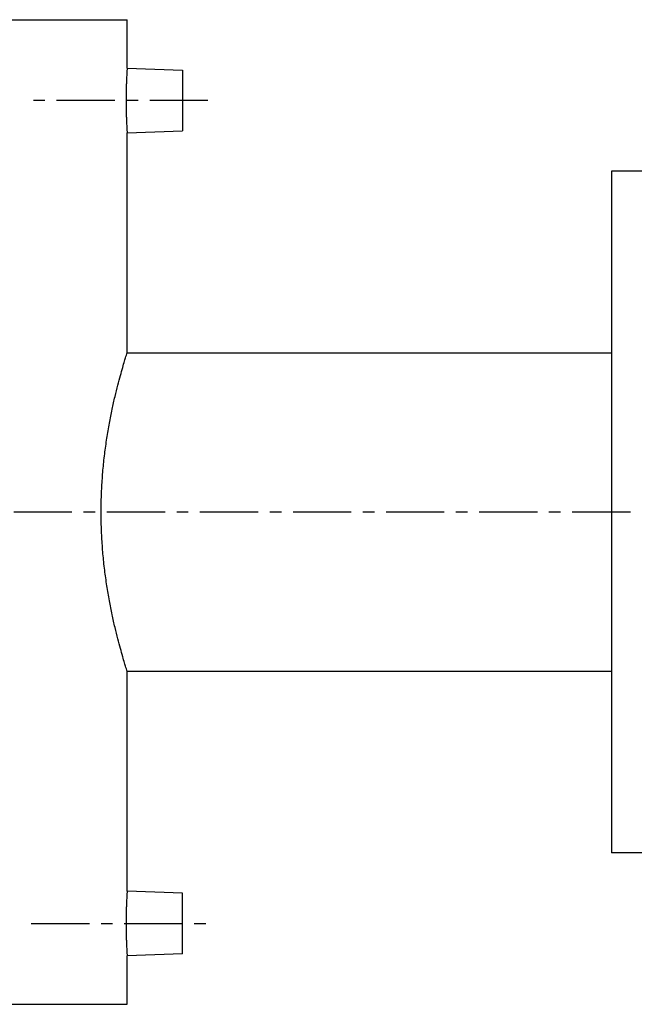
# Model space of a CAD drawing. Header units: millimetres. Extents: x 73 to 522, y 144 to 350.
# Tile 36 of 37: x 179 to 301, y 149 to 344. Entities that reach past the tile are written whole.
import ezdxf

# ---------------------------------------------------------------- set-up
doc = ezdxf.new("R2010")
doc.units = ezdxf.units.MM
doc.header["$LTSCALE"] = 30.734
doc.linetypes.add('CENTER', pattern=[0.6, 0.375, -0.075, 0.075, -0.075])
doc.layers.get('0').update_dxf_attribs({"linetype": 'CONTINUOUS'})
doc.layers.add('DEFAULT_1', color=7, linetype='CENTER')

msp = doc.modelspace()

# ---------------------------------------------------------------- linework, layer by layer
at = {"color": 7, "linetype": 'CONTINUOUS'}
for p, q in [((109.6, 343.9), (200.6, 343.9)), ((200.6, 334.29), (200.6, 343.9)), ((200.6, 334.29), (211.6, 333.9)), ((211.6, 333.9), (211.6, 321.9)), ((200.6, 321.52), (211.6, 321.9)), ((200.6, 277.9), (200.6, 321.52)), ((296.6, 313.9), (296.6, 178.9)), ((311.1, 313.9), (296.6, 313.9)), ((200.6, 277.9), (296.6, 277.9)), ((200.6, 171.29), (200.6, 214.9)), ((200.6, 214.9), (296.6, 214.9)), ((406.6, 178.9), (296.6, 178.9)), ((211.6, 170.9), (200.6, 171.29)), ((211.6, 158.9), (211.6, 170.9)), ((211.6, 158.9), (200.6, 158.52)), ((200.6, 148.9), (200.6, 158.52)), ((109.6, 148.9), (200.6, 148.9))]:
    msp.add_line(p, q, dxfattribs=at)
for points, start_tangent, end_tangent in [([(200.6, 334.29), (200.59, 334.22), (200.58, 334), (200.56, 333.64), (200.53, 333.16), (200.5, 332.57), (200.47, 331.87), (200.44, 331.08), (200.42, 330.22), (200.4, 329.31), (200.39, 328.37), (200.39, 327.43), (200.4, 326.49), (200.42, 325.58), (200.44, 324.72), (200.47, 323.94), (200.5, 323.24), (200.53, 322.64), (200.56, 322.16), (200.58, 321.81), (200.59, 321.59), (200.6, 321.52)], (-0.824088, -12.750519), (0.824088, -12.750519)), ([(200.6, 214.9), (200.54, 215.08), (200.37, 215.62), (200.1, 216.51), (199.73, 217.75), (199.28, 219.35), (198.76, 221.28), (198.2, 223.53), (197.63, 226.06), (197.09, 228.83), (196.59, 231.79), (196.16, 234.9), (195.82, 238.12), (195.59, 241.41), (195.47, 244.74), (195.47, 248.07), (195.59, 251.4), (195.82, 254.68), (196.16, 257.9), (196.59, 261.01), (197.09, 263.98), (197.63, 266.75), (198.2, 269.28), (198.76, 271.52), (199.28, 273.46), (199.73, 275.05), (200.1, 276.3), (200.37, 277.19), (200.54, 277.72), (200.6, 277.9)], (-19.432349, 61.073098), (19.432349, 61.073098)), ([(200.6, 171.29), (200.59, 171.22), (200.58, 171), (200.56, 170.64), (200.53, 170.16), (200.5, 169.57), (200.47, 168.87), (200.44, 168.08), (200.42, 167.22), (200.4, 166.32), (200.39, 165.38), (200.39, 164.43), (200.4, 163.49), (200.42, 162.58), (200.44, 161.73), (200.47, 160.94), (200.5, 160.24), (200.53, 159.64), (200.56, 159.16), (200.58, 158.81), (200.59, 158.59), (200.6, 158.52)], (-0.824088, -12.750519), (0.824088, -12.750519))]:
    msp.add_spline(points, degree=3, dxfattribs=dict(at, start_tangent=start_tangent, end_tangent=end_tangent))
at = {"layer": 'DEFAULT_1', "color": 2, "linetype": 'CENTER'}
for p, q in [((216.6, 327.9), (181.6, 327.9)), ((521.6, 246.4), (72.6, 246.4)), ((181.6, 164.9), (216.6, 164.9))]:
    msp.add_line(p, q, dxfattribs=at)

doc.saveas('drawing.dxf')
